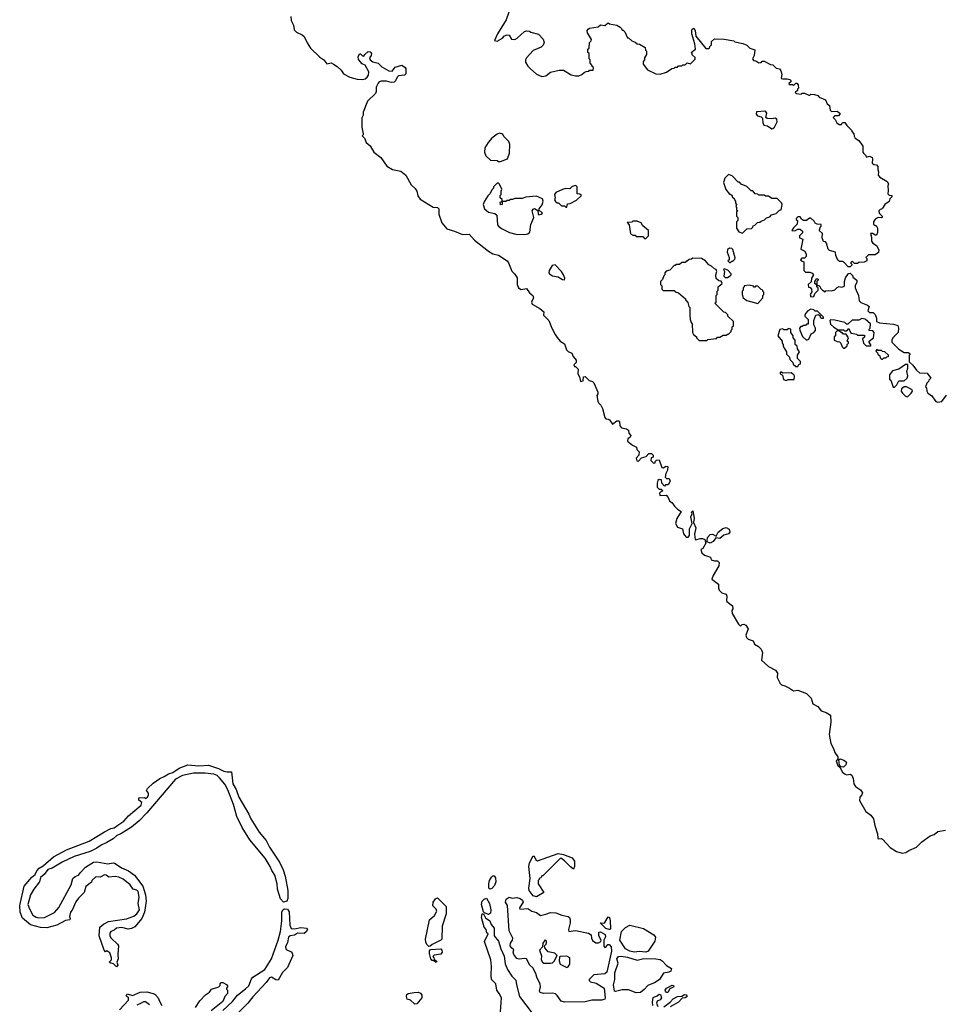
# Model space of a CAD drawing. Extents: x 2239831 to 2395310, y 665973 to 772585.
# Tile 66 of 144: x 2336114 to 2344624, y 678955 to 688026. Entities that reach past the tile are written whole.
import ezdxf

# ---------------------------------------------------------------- set-up
doc = ezdxf.new("R2010")
doc.units = 0

msp = doc.modelspace()

# ---------------------------------------------------------------- linework, layer by layer
at = {"layer": '0CON20XD'}
for points in [[(2340620, 688095), (2340595.9, 688024.1), (2340517.5, 687895), (2340490, 687835), (2340515, 687827.5), (2340562.5, 687855), (2340581.7, 687878.3), (2340605, 687887.5), (2340623, 687883), (2340646.4, 687846.4), (2340675.7, 687844.3), (2340696.7, 687855), (2340765, 687917.5), (2340785, 687922.5), (2340811.7, 687921.7), (2340825, 687912.5), (2340895, 687893.3), (2340937.3, 687847.3), (2340946.2, 687815), (2340937.5, 687792.5), (2340917.7, 687772.3), (2340845, 687742), (2340784.2, 687675), (2340774, 687655), (2340774, 687635), (2340795, 687598.8), (2340817.1, 687577.1)], [(2338613.3, 688055), (2338617, 688017), (2338637.5, 687975), (2338643.9, 687933.9), (2338665, 687912.5), (2338717, 687887), (2338735, 687870), (2338761.7, 687811.7), (2338792.5, 687765), (2338880.7, 687680.7), (2338916.4, 687656.4), (2338945, 687620), (2338985, 687627.5), (2339007, 687617), (2339040, 687595), (2339075, 687560), (2339097, 687527), (2339155, 687496.7), (2339225, 687476.7), (2339275, 687473.8), (2339298.3, 687481.7), (2339315, 687497.5), (2339326.7, 687515), (2339332.5, 687545), (2339296.4, 687606.4), (2339270.7, 687620.7), (2339235, 687660), (2339232.5, 687685), (2339245, 687710), (2339255, 687710), (2339271.7, 687691.7), (2339285, 687690), (2339293.6, 687706.4), (2339326.4, 687733.6), (2339345, 687730), (2339356.2, 687715), (2339353.9, 687696.1), (2339337.5, 687675), (2339342.5, 687655), (2339368.3, 687638.3), (2339416.1, 687626.1), (2339450.8, 687590.8), (2339516.2, 687556.2), (2339545, 687552.5), (2339575, 687590), (2339635, 687607.5), (2339666.4, 687586.4), (2339672.5, 687575), (2339671.7, 687528.3), (2339660, 687515), (2339605, 687510), (2339592.9, 687497.1), (2339577.6, 687462.4), (2339565, 687451.2), (2339538.3, 687448.3), (2339495, 687458.8), (2339445, 687458.8), (2339426.2, 687453.8), (2339417.7, 687442.3), (2339400, 687405), (2339399.2, 687365), (2339392.5, 687345), (2339318, 687275), (2339280, 687175), (2339277.5, 687145), (2339267, 687123), (2339267.5, 687035), (2339280, 686975), (2339280, 686965), (2339270, 686955), (2339290, 686935), (2339307.5, 686895), (2339345, 686862.5), (2339376.1, 686806.1), (2339442.5, 686755), (2339497, 686677), (2339550, 686645), (2339625, 686630), (2339673, 686593), (2339720, 686505), (2339759.5, 686469.5), (2339775, 686447.5), (2339784.1, 686404.1), (2339805, 686373.3), (2339925, 686299.2), (2339965.3, 686295.3), (2339975.6, 686285), (2339976.4, 686273.6), (2339975.5, 686235), (2340003.2, 686153.2), (2340049.5, 686099.5), (2340119.3, 686079.3), (2340195, 686046.7), (2340255, 686048.9), (2340305.7, 685995.7), (2340435, 685893.2), (2340475, 685870.5), (2340525, 685856.7), (2340605, 685803.6), (2340619.1, 685785), (2340648.9, 685708.9), (2340673.8, 685683.8), (2340696.6, 685646.6), (2340698, 685585), (2340708.9, 685555), (2340735, 685540.3), (2340785, 685548.9), (2340810.9, 685510.9), (2340842.1, 685485), (2340847.8, 685465), (2340831.4, 685425), (2340836.8, 685406.8), (2340907.1, 685365), (2340943.8, 685335), (2340940, 685305), (2340990, 685255), (2341016.7, 685185), (2341046.7, 685125), (2341068, 685098)], [(2340817.1, 687577.1), (2340875, 687523.8), (2340925, 687501.2), (2340960.7, 687509.3), (2341005, 687543.3), (2341085, 687562.5), (2341125, 687560), (2341195, 687517.5), (2341235, 687507.5), (2341265, 687507.5), (2341295, 687520), (2341315, 687540), (2341335, 687550), (2341357, 687553), (2341365, 687560), (2341398.3, 687561.7), (2341400, 687585), (2341390, 687595), (2341390, 687605), (2341370, 687625), (2341370, 687655), (2341360, 687665), (2341360, 687715), (2341350, 687725), (2341350, 687755), (2341360, 687765), (2341363, 687817), (2341378.3, 687831.7), (2341382.5, 687845), (2341347.5, 687905), (2341342.5, 687925), (2341350.7, 687939.3), (2341365, 687947.5), (2341445, 687960), (2341465, 687980), (2341507, 687973), (2341535, 687997.5), (2341548.3, 687988.3), (2341617, 687977), (2341647, 687957), (2341660, 687945), (2341665, 687930), (2341675, 687930), (2341690, 687915), (2341715, 687860), (2341725, 687860), (2341755, 687830), (2341785, 687820), (2341803, 687803), (2341825, 687800), (2341878.3, 687768.3), (2341880, 687745), (2341890, 687735), (2341890, 687705), (2341870, 687675), (2341870, 687655), (2341858.3, 687641.7), (2341860, 687615), (2341900, 687565), (2341975, 687527.5), (2342016.4, 687523.6), (2342075, 687542.5), (2342123, 687577), (2342145, 687580), (2342155, 687590), (2342175, 687590), (2342185, 687600), (2342215, 687600), (2342225, 687610), (2342245, 687610), (2342265, 687630), (2342295, 687620), (2342338.3, 687661.7), (2342338.3, 687678.3), (2342311.7, 687701.7), (2342310, 687715), (2342300, 687725), (2342340, 687755), (2342336.2, 687805), (2342308, 687895), (2342306, 687925), (2342311.2, 687938.8), (2342325, 687947.5), (2342336.8, 687926.8), (2342343.9, 687873.9), (2342435, 687760), (2342465, 687760), (2342470, 687765), (2342471.7, 687778.3), (2342490, 687795), (2342490, 687825), (2342515, 687850), (2342605, 687847.5), (2342695, 687830), (2342703, 687823), (2342777, 687807), (2342815, 687790), (2342843, 687763), (2342887, 687747), (2342883, 687697), (2342867.5, 687665), (2342875, 687650), (2342897, 687647), (2342925, 687630), (2342945, 687632.5), (2342955, 687642.5), (2342975, 687643.3), (2343033, 687613), (2343055, 687610), (2343085, 687580), (2343115, 687572.5), (2343128.8, 687555), (2343136.7, 687525), (2343130, 687485), (2343145, 687480), (2343185, 687482.5), (2343210, 687475), (2343220, 687465), (2343220, 687455), (2343201.7, 687438.3), (2343205, 687430), (2343235, 687430), (2343245, 687420), (2343265, 687440), (2343275, 687440), (2343287, 687427), (2343290, 687395), (2343280, 687385), (2343280, 687375), (2343260, 687355), (2343270, 687345), (2343315, 687340), (2343325, 687350), (2343345, 687350), (2343385, 687330), (2343395, 687330), (2343405, 687340), (2343436.4, 687336.4), (2343467, 687327), (2343481.7, 687311.7), (2343538.3, 687288.3), (2343555, 687250), (2343577, 687237), (2343583, 687193), (2343595, 687180), (2343645, 687182.5), (2343670, 687165), (2343670, 687155), (2343658.3, 687141.7), (2343625, 687140), (2343610, 687125), (2343627, 687107), (2343642.5, 687075), (2343665, 687060), (2343685, 687060), (2343695, 687080), (2343718.3, 687078.3), (2343735, 687050), (2343780, 687005), (2343780, 686995), (2343800, 686975), (2343803, 686953), (2343813.6, 686933.6), (2343845, 686912.5), (2343870.7, 686880.7), (2343881.7, 686861.7), (2343882.5, 686805), (2343890, 686795), (2343910, 686775), (2343915, 686760), (2343945, 686770), (2343967.5, 686755), (2343972.5, 686745), (2343970, 686705), (2343985, 686692.5), (2344008.3, 686688.3), (2344020, 686675), (2344020, 686645), (2344027.5, 686625), (2344023, 686593), (2344040, 686575), (2344106.4, 686536.4), (2344120, 686515), (2344112.5, 686495), (2344116.7, 686453.3), (2344111.7, 686421.7), (2344125, 686410), (2344150, 686405), (2344150, 686395), (2344133, 686377), (2344125, 686350), (2344085, 686322.5), (2344065, 686290), (2344055, 686280), (2344041.7, 686278.3), (2344030, 686265), (2344033, 686243), (2344060, 686215), (2344060, 686205), (2344055, 686200), (2344025, 686202.5), (2343995, 686187.5), (2343982.5, 686165), (2343981.7, 686141.7), (2343995, 686130), (2344005, 686130), (2344016.7, 686105), (2344017.5, 686065), (2344008.3, 686041.7), (2343995, 686040), (2343975, 686057.5), (2343952.5, 686057.5), (2343963, 686023), (2343962.5, 685985), (2343975, 685967.5), (2344007.5, 685945), (2344030, 685905), (2344028.3, 685881.7), (2343995, 685860), (2343935, 685860), (2343910, 685835), (2343920, 685825), (2343920, 685805), (2343895, 685792.5), (2343845, 685790), (2343835, 685780), (2343805, 685780), (2343785, 685800), (2343770, 685785), (2343780, 685775), (2343780, 685765), (2343765, 685750), (2343748.3, 685748.3), (2343715, 685787.5), (2343695, 685797.5), (2343668.3, 685798.3), (2343651.7, 685811.7), (2343633, 685853), (2343630, 685885), (2343575, 685900), (2343563, 685913), (2343547, 685967), (2343538.3, 685978.3), (2343521.7, 685981.7), (2343507.5, 686015), (2343510, 686055), (2343480, 686085), (2343487.5, 686092.5), (2343490, 686115), (2343500, 686125), (2343498.3, 686138.3), (2343463, 686143), (2343445, 686152.5), (2343435, 686170), (2343405, 686197.5), (2343393, 686197), (2343365, 686177.5), (2343337, 686177), (2343317, 686187), (2343305, 686210), (2343285, 686210), (2343270, 686195), (2343270, 686185), (2343280, 686175), (2343278.3, 686141.7), (2343245, 686110), (2343230, 686085), (2343255, 686080), (2343283, 686097), (2343305, 686097.5), (2343327, 686077), (2343327.5, 686062.5), (2343300, 686035), (2343300, 686015), (2343330, 686005), (2343313, 685913), (2343350, 685895), (2343360, 685865), (2343360, 685845), (2343345, 685830), (2343321.7, 685828.3), (2343310, 685815), (2343325, 685800), (2343340, 685795), (2343340, 685715), (2343355, 685700), (2343395, 685700), (2343415, 685690), (2343427.5, 685675), (2343410, 685645), (2343408.3, 685611.7), (2343380, 685585), (2343381.7, 685561.7), (2343398.3, 685558.3), (2343410, 685545), (2343411.7, 685518.3), (2343397.5, 685495), (2343403.6, 685473.6), (2343430, 685475), (2343440, 685505), (2343470, 685535), (2343470, 685555), (2343460, 685565), (2343460, 685580), (2343440, 685595), (2343440, 685615), (2343450, 685625), (2343451.7, 685638.3), (2343465, 685640), (2343470, 685635), (2343470, 685625), (2343460, 685615), (2343460, 685580), (2343478.3, 685578.3), (2343490, 685565), (2343491.7, 685551.7), (2343510, 685535), (2343535, 685520), (2343543, 685527), (2343565, 685530), (2343595, 685526.7), (2343623.6, 685536.4), (2343645, 685557.5), (2343665, 685567.5), (2343685, 685563.3), (2343705, 685567.5), (2343712.5, 685575), (2343712.5, 685615), (2343723, 685647), (2343751.7, 685688.3), (2343765, 685690), (2343790, 685665), (2343790, 685655), (2343827, 685627), (2343827.5, 685605), (2343813, 685577), (2343813, 685557), (2343842.5, 685485), (2343850, 685435), (2343865, 685420), (2343925, 685397.5), (2343940, 685385), (2343930, 685345), (2343945, 685330), (2343978.3, 685328.3), (2343995, 685310), (2344007.5, 685275), (2344010, 685245), (2344035, 685232.5), (2344165, 685222.5), (2344205, 685210), (2344212.5, 685185), (2344207.5, 685145), (2344160, 685095), (2344150, 685075), (2344150, 685055), (2344215, 684990), (2344265, 684960), (2344305, 684960), (2344318.3, 684948.3), (2344310, 684935), (2344310, 684875), (2344343, 684843), (2344377, 684797), (2344405, 684772.5), (2344475, 684770), (2344510, 684725), (2344490, 684705), (2344488.3, 684691.7), (2344471.7, 684678.3), (2344460, 684645), (2344470, 684635), (2344473, 684603), (2344482.5, 684585), (2344515, 684562.5), (2344555, 684508.8), (2344575, 684501.2), (2344611.2, 684508.8), (2344655, 684567.5)], [(2343045, 687020), (2343055, 687022.5), (2343067.5, 687035), (2343092.5, 687085), (2343089.3, 687109.3), (2343075, 687120), (2343045, 687113.3), (2343000, 687115), (2342990, 687125), (2342997.5, 687165), (2342985, 687182.5), (2342901.7, 687178.3), (2342900, 687155), (2342911.7, 687141.7), (2342945, 687130), (2342958.3, 687118.3), (2342960, 687075), (2342970, 687055), (2343005, 687047.5), (2343045, 687020)], [(2340545, 686720), (2340607.5, 686745), (2340627.5, 686795), (2340630, 686875), (2340620, 686905), (2340575, 686950), (2340565, 686970), (2340535, 686980), (2340515, 686972.5), (2340465, 686933.3), (2340430, 686895), (2340401.2, 686845), (2340396.7, 686805), (2340410.7, 686770.7), (2340451.7, 686731.7), (2340515, 686730), (2340525, 686720), (2340545, 686720)], [(2342775, 686060), (2342815, 686100), (2342858.3, 686101.7), (2342870, 686115), (2342871.7, 686128.3), (2342888.3, 686131.7), (2342911.7, 686158.3), (2342935, 686160), (2342945, 686170), (2342978.3, 686181.7), (2342995, 686200), (2343025, 686210), (2343041.7, 686228.3), (2343085, 686240), (2343115, 686270), (2343130, 686275), (2343140, 686325), (2343135, 686340), (2343095, 686380), (2343045, 686380), (2343015, 686400), (2342985, 686400), (2342975, 686410), (2342925, 686410), (2342915, 686420), (2342891.7, 686421.7), (2342868.3, 686448.3), (2342855, 686450), (2342815, 686490), (2342761.7, 686511.7), (2342745, 686530), (2342735, 686530), (2342678.3, 686588.3), (2342645, 686600), (2342610, 686565), (2342600, 686525), (2342621.7, 686461.7), (2342655, 686420), (2342665, 686420), (2342680, 686405), (2342680, 686395), (2342698.3, 686378.3), (2342700, 686365), (2342710, 686355), (2342710, 686335), (2342720, 686325), (2342712.5, 686305), (2342720, 686295), (2342720, 686275), (2342730, 686265), (2342720, 686255), (2342720, 686215), (2342730, 686205), (2342730, 686175), (2342720, 686165), (2342720, 686105), (2342741.7, 686071.7), (2342775, 686060)], [(2340765, 686046.2), (2340795, 686052.5), (2340815, 686070), (2340825, 686140), (2340850, 686205), (2340837.5, 686265), (2340845, 686280), (2340857, 686287), (2340888.3, 686268.3), (2340890, 686235), (2340898.3, 686228.3), (2340920, 686235), (2340930, 686245), (2340915, 686260), (2340900, 686265), (2340900, 686285), (2340929.3, 686320.7), (2340937.5, 686355), (2340930, 686375), (2340875, 686400), (2340778.3, 686391.7), (2340745, 686380), (2340675, 686380), (2340655, 686370), (2340635, 686370), (2340625, 686360), (2340605, 686360), (2340595, 686350), (2340560, 686350), (2340560, 686325), (2340545, 686320), (2340540, 686345), (2340560, 686350), (2340558.3, 686368.3), (2340540, 686385), (2340540, 686405), (2340550, 686415), (2340550, 686445), (2340557.5, 686465), (2340535, 686510), (2340525, 686520), (2340515, 686520), (2340480, 686485), (2340480, 686475), (2340465, 686460), (2340450, 686425), (2340427, 686403), (2340397.5, 686355), (2340383.8, 686325), (2340397.5, 686285), (2340433.9, 686253.9), (2340491.7, 686241.7), (2340510, 686225), (2340516.7, 686135), (2340525, 686122.5), (2340553.9, 686103.9), (2340626.1, 686066.1), (2340685, 686051.2), (2340765, 686046.2)], [(2341155, 686300), (2341161.7, 686328.3), (2341185, 686332.5), (2341245, 686362.5), (2341290, 686405), (2341275, 686420), (2341251.7, 686421.7), (2341250, 686485), (2341237, 686497), (2341205, 686490), (2341181.7, 686468.3), (2341145, 686470), (2341115, 686462.5), (2341055, 686432.5), (2341042.5, 686415), (2341047.5, 686385), (2341042.5, 686365), (2341051.7, 686351.7), (2341065, 686340), (2341078.3, 686338.3), (2341105, 686310), (2341135, 686310), (2341145, 686300), (2341155, 686300)], [(2341885, 686010), (2341907.5, 686035), (2341907.5, 686085), (2341857, 686127), (2341840, 686155), (2341805, 686170), (2341765, 686170), (2341755, 686160), (2341711.7, 686158.3), (2341730, 686135), (2341743.6, 686053.6), (2341765, 686040), (2341785, 686040), (2341795, 686030), (2341855, 686030), (2341871.7, 686011.7), (2341885, 686010)], [(2342665, 685790), (2342675, 685800), (2342685, 685800), (2342705, 685820), (2342707, 685833), (2342685, 685907.5), (2342675, 685917.5), (2342655, 685922.5), (2342635, 685910), (2342632.5, 685885), (2342652.5, 685835), (2342650, 685815), (2342640, 685805), (2342655, 685790), (2342665, 685790)], [(2342445, 685070), (2342455, 685080), (2342535, 685090), (2342545, 685100), (2342565, 685100), (2342595, 685120), (2342625, 685120), (2342635, 685130), (2342645, 685130), (2342670, 685155), (2342670, 685165), (2342680, 685175), (2342680, 685195), (2342690, 685205), (2342690, 685245), (2342640, 685295), (2342638.3, 685308.3), (2342618.3, 685328.3), (2342601.7, 685331.7), (2342520, 685415), (2342530, 685425), (2342530, 685485), (2342540, 685495), (2342540, 685525), (2342550, 685535), (2342550, 685565), (2342587.5, 685595), (2342578.3, 685618.3), (2342555, 685620), (2342533, 685643), (2342527.5, 685675), (2342537.5, 685705), (2342530, 685725), (2342515, 685730), (2342490, 685755), (2342465, 685767.5), (2342433, 685803), (2342395, 685827.5), (2342315, 685830), (2342305, 685820), (2342281.7, 685818.3), (2342265, 685800), (2342255, 685800), (2342245, 685790), (2342215, 685790), (2342195, 685770), (2342165, 685770), (2342155, 685760), (2342145, 685760), (2342105, 685720), (2342071.7, 685708.3), (2342060, 685695), (2342060, 685675), (2342050, 685665), (2342038.3, 685631.7), (2342020, 685615), (2342020, 685585), (2342030, 685575), (2342030, 685545), (2342041.7, 685531.7), (2342145, 685530), (2342155, 685520), (2342185, 685510), (2342250, 685455), (2342250, 685445), (2342271.7, 685421.7), (2342280, 685385), (2342290, 685375), (2342287.5, 685305), (2342292.5, 685265), (2342300, 685235), (2342310, 685225), (2342312.5, 685145), (2342322.5, 685125), (2342350, 685105), (2342350, 685095), (2342375, 685070), (2342445, 685070)], [(2341135, 685630), (2341136.7, 685643.3), (2341126, 685675), (2341105, 685706.2), (2341046.6, 685766.6), (2341019.1, 685760.9), (2340992.9, 685715), (2340990.6, 685695), (2340995.8, 685685), (2341025, 685665.6), (2341075, 685656.7), (2341115, 685632.5), (2341135, 685630)], [(2342615, 685650), (2342635, 685652.5), (2342660, 685665), (2342670, 685675), (2342670, 685685), (2342638.3, 685718.3), (2342605, 685730), (2342600, 685725), (2342607.5, 685705), (2342603, 685663), (2342615, 685650)], [(2342915, 685410), (2342960, 685465), (2342960, 685485), (2342970, 685495), (2342970, 685515), (2342960, 685525), (2342960, 685535), (2342945, 685540), (2342915, 685570), (2342895, 685570), (2342885, 685560), (2342875, 685570), (2342835, 685580), (2342790, 685575), (2342790, 685565), (2342780, 685555), (2342780, 685535), (2342770, 685525), (2342770, 685495), (2342780, 685465), (2342815, 685440), (2342915, 685410)], [(2343365, 685072.5), (2343385, 685082.5), (2343407, 685133), (2343430, 685145), (2343446.4, 685163.6), (2343447.5, 685185), (2343430, 685215), (2343430, 685255), (2343450, 685305), (2343475, 685310), (2343488.3, 685298.3), (2343490, 685285), (2343500, 685275), (2343520, 685275), (2343520, 685285), (2343465, 685340), (2343445, 685340), (2343431.7, 685351.7), (2343405, 685360), (2343377, 685343), (2343355, 685320), (2343350, 685305), (2343350, 685295), (2343380, 685265), (2343378.3, 685221.7), (2343365, 685220), (2343355, 685210), (2343335, 685210), (2343325, 685200), (2343311.7, 685198.3), (2343300, 685185), (2343302.5, 685165), (2343326.4, 685106.4), (2343365, 685072.5)], [(2343955, 685020), (2343960, 685025), (2343940, 685055), (2343942.5, 685065), (2343982.5, 685095), (2343987.5, 685145), (2343975, 685160), (2343941.7, 685161.7), (2343940, 685175), (2343950, 685185), (2343952.5, 685225), (2343905, 685267.5), (2343875, 685272.5), (2343845, 685257.5), (2343785, 685257.5), (2343745, 685220), (2343731.7, 685221.7), (2343717, 685237), (2343625, 685257.5), (2343585, 685260), (2343580, 685255), (2343585, 685220), (2343615, 685192.5), (2343655, 685170), (2343705, 685170), (2343715, 685160), (2343735, 685160), (2343755, 685180), (2343770, 685145), (2343778.3, 685138.3), (2343825, 685130), (2343835, 685120), (2343898.3, 685118.3), (2343898.3, 685101.7), (2343880, 685085), (2343890, 685045), (2343915, 685022.5), (2343955, 685020)], [(2343285, 684830), (2343291.7, 684848.3), (2343310, 684855), (2343308.3, 684878.3), (2343280, 684905), (2343280, 684935), (2343300, 684965), (2343280, 684995), (2343278.3, 685018.3), (2343260, 685035), (2343260, 685075), (2343240, 685095), (2343240, 685115), (2343220, 685145), (2343220, 685175), (2343195, 685180), (2343185, 685170), (2343155, 685170), (2343145, 685177.5), (2343118.3, 685171.7), (2343100, 685115), (2343140, 685065), (2343140, 685045), (2343150, 685035), (2343150, 685015), (2343180, 684965), (2343180, 684945), (2343208.3, 684918.3), (2343210, 684895), (2343238.3, 684868.3), (2343241.7, 684851.7), (2343265, 684830), (2343285, 684830)], [(2343715, 685000), (2343738.3, 685021.7), (2343740, 685035), (2343750, 685045), (2343750, 685055), (2343740, 685065), (2343750, 685095), (2343728.3, 685128.3), (2343705, 685130), (2343695, 685140), (2343685, 685140), (2343665, 685160), (2343645, 685160), (2343630, 685145), (2343630, 685115), (2343620, 685105), (2343620, 685075), (2343645, 685060), (2343668.3, 685058.3), (2343680, 685045), (2343691.7, 685011.7), (2343705, 685000), (2343715, 685000)], [(2341068, 685098), (2341093.6, 685063.6), (2341135, 685040), (2341153.9, 684983.9), (2341169.3, 684969.3), (2341203, 684953), (2341213.9, 684923.9), (2341240.7, 684890.7), (2341242.5, 684867.5), (2341220, 684845), (2341225, 684830), (2341235, 684830), (2341260, 684805), (2341257.5, 684765), (2341272.5, 684735), (2341281.7, 684691.7), (2341305, 684700), (2341310, 684735), (2341325, 684740), (2341360.7, 684700.7), (2341391.7, 684691.7), (2341405, 684680), (2341442.5, 684595), (2341441.7, 684578.3), (2341432.5, 684565), (2341440.7, 684510.7), (2341447.5, 684495), (2341470, 684475), (2341483.3, 684445), (2341505, 684360), (2341515, 684350), (2341537, 684347), (2341548.3, 684338.3), (2341575, 684300), (2341615, 684330), (2341635, 684330), (2341640, 684325), (2341642.5, 684285), (2341660, 684265), (2341706.4, 684256.4), (2341722.5, 684245), (2341728.3, 684218.3), (2341746.7, 684195), (2341739.3, 684180.7), (2341717.5, 684165), (2341713.3, 684143.3), (2341760, 684105), (2341798.3, 684088.3), (2341800, 684065), (2341822.5, 684045), (2341817.5, 684015), (2341793, 683987), (2341801.7, 683961.7), (2341815, 683960), (2341845, 683990), (2341887.5, 684002.5), (2341911.7, 684028.3), (2341935, 684030), (2341950, 684015), (2341950, 683995), (2341931.7, 683988.3), (2341930, 683965), (2341955, 683940), (2341970, 683945), (2341970, 683955), (2341981.7, 683968.3), (2342005, 683970), (2342030, 683900), (2342045, 683897.5), (2342068.3, 683911.7), (2342085, 683910), (2342082.5, 683875), (2342067.5, 683845), (2342062.5, 683812.5), (2342075, 683800), (2342098.3, 683798.3), (2342107.5, 683775), (2342088.3, 683741.7), (2342065, 683740), (2342055, 683730), (2342030, 683755), (2342028.3, 683788.3), (2342005, 683790), (2341995, 683780), (2341987.5, 683755), (2341988.3, 683718.3), (2342005, 683700), (2342025, 683700), (2342038.3, 683688.3), (2342035, 683680), (2342025, 683680), (2342010, 683665), (2342013.6, 683643.6), (2342070, 683645), (2342090, 683625), (2342102.5, 683595), (2342125.9, 683575.9), (2342146.7, 683545), (2342175, 683517.5), (2342210, 683495), (2342169.3, 683430.7), (2342156.7, 683385), (2342175, 683352.5), (2342220, 683335), (2342230.5, 683290.5), (2342255, 683260), (2342275, 683258.8), (2342285.5, 683275), (2342286.9, 683335), (2342310, 683385), (2342297.5, 683445), (2342310, 683475), (2342305, 683490), (2342315, 683500), (2342330, 683435), (2342322.5, 683395), (2342343.3, 683345), (2342333.3, 683285), (2342338.8, 683238.8), (2342345, 683233.3), (2342385, 683245.8), (2342405, 683245.8), (2342426.2, 683236.2), (2342437.5, 683205), (2342410, 683155), (2342390, 683145), (2342400, 683115), (2342425, 683092.5), (2342480, 683075), (2342485, 683050), (2342515, 683040), (2342545, 683040), (2342560, 683025), (2342556.7, 682995), (2342503, 682907), (2342493, 682873), (2342552.5, 682825), (2342551.7, 682791.7), (2342560.5, 682770.5), (2342585, 682747.5), (2342623, 682733), (2342630, 682715), (2342626.4, 682676.4), (2342631.2, 682665), (2342683.3, 682625), (2342685, 682600), (2342677, 682583), (2342680, 682555), (2342737, 682457), (2342755, 682440), (2342770, 682455), (2342785, 682457.5), (2342805, 682447.5), (2342827.5, 682415), (2342803.9, 682356.1), (2342810, 682335), (2342825, 682320), (2342872.5, 682305), (2342883.6, 682273.6), (2342920.5, 682250.5), (2342945.6, 682225.6), (2342957.5, 682195), (2342948, 682125), (2343015, 682068), (2343076.7, 682035), (2343097.5, 682005), (2343092.5, 681965), (2343120.7, 681910.7), (2343135, 681897.5), (2343165, 681890), (2343208.3, 681868.3), (2343245, 681842.5), (2343285, 681850), (2343365, 681820), (2343406.2, 681775), (2343423.6, 681723.6), (2343469.5, 681699.5), (2343499.3, 681659.3), (2343545, 681644), (2343585, 681618.8), (2343586.7, 681555), (2343571.7, 681441.7), (2343589.5, 681359.5), (2343613.3, 681313.3), (2343625.7, 681275), (2343651.2, 681235), (2343652.5, 681217.5), (2343637.5, 681195), (2343653.3, 681155), (2343670, 681140), (2343696.7, 681095), (2343720, 681075), (2343735, 681070.8), (2343765, 681076), (2343780, 681065), (2343793.3, 681035), (2343799.2, 680985), (2343815, 680962), (2343861.2, 680931.2), (2343881.2, 680905), (2343874.1, 680885.9), (2343854.2, 680865), (2343853.6, 680833.6), (2343911.2, 680731.2), (2343957.6, 680697.6), (2343981.4, 680665), (2343992.1, 680602.1), (2344016.7, 680525), (2344020, 680485), (2344025, 680480), (2344055, 680482.5), (2344065, 680477.5), (2344135, 680400), (2344192.3, 680362.3), (2344245, 680346.7), (2344280, 680355), (2344306.4, 680373.6), (2344376.1, 680403.9), (2344425, 680453.3), (2344503.9, 680506.1), (2344540.7, 680519.3), (2344573.9, 680546.1), (2344645, 680560)], [(2344065, 684900), (2344075, 684910), (2344095, 684910), (2344105, 684920), (2344118.3, 684921.7), (2344120, 684935), (2344087, 684967), (2344065, 684970), (2344055, 684980), (2344025, 684980), (2344011.7, 684988.3), (2344001.7, 684971.7), (2344018.3, 684958.3), (2344020, 684945), (2344038.3, 684928.3), (2344041.7, 684911.7), (2344055, 684900), (2344065, 684900)], [(2344175, 684640), (2344197, 684663), (2344215, 684700), (2344265, 684700), (2344290, 684725), (2344297.5, 684745), (2344287.5, 684785), (2344297.5, 684815), (2344298.3, 684848.3), (2344275, 684850), (2344213.6, 684806.4), (2344155, 684790), (2344130, 684755), (2344130, 684715), (2344140, 684705), (2344161.7, 684641.7), (2344175, 684640)], [(2343175, 684702.5), (2343195, 684710), (2343250, 684710), (2343253, 684743), (2343247.5, 684755), (2343221.7, 684771.7), (2343145, 684770), (2343135, 684780), (2343125, 684780), (2343120, 684775), (2343122.5, 684765), (2343142.5, 684752.5), (2343150.8, 684710.8), (2343175, 684702.5)], [(2344295, 684552.5), (2344327.5, 684585), (2344340, 684605), (2344337.5, 684615), (2344285, 684642.5), (2344265, 684642.5), (2344240, 684625), (2344237.5, 684605), (2344247.5, 684585), (2344275, 684557.5), (2344295, 684552.5)], [(2342475, 683204), (2342450, 683215), (2342447.5, 683225), (2342451.2, 683255), (2342475, 683282.2), (2342497.5, 683287.5), (2342531.7, 683268.3), (2342550.8, 683305), (2342592.5, 683337.5), (2342625, 683347.6), (2342651.1, 683331.1), (2342657.8, 683305), (2342645, 683288.5), (2342601.5, 683278.5), (2342565, 683245.7), (2342528.3, 683251.7), (2342505, 683220), (2342475, 683204)], [(2343705, 681141.2), (2343682.5, 681142.5), (2343668.3, 681158.3), (2343662.5, 681207.5), (2343673.3, 681216.7), (2343707.5, 681205), (2343732.5, 681185), (2343727, 681163), (2343705, 681141.2)], [(2337005, 679300), (2336977.5, 679327.5), (2336953, 679333), (2336940, 679345), (2336960, 679365), (2336960, 679385), (2336945, 679430), (2336917, 679447), (2336905, 679440), (2336893, 679453), (2336847.5, 679585), (2336854, 679665), (2336886, 679694), (2336932.7, 679717.3), (2337097.1, 679742.9), (2337165, 679766.2), (2337195, 679790), (2337216.7, 679825), (2337206.7, 679885), (2337216.4, 679943.6), (2337206.2, 679995), (2337195, 680007.5), (2337160, 680015), (2337132.5, 680055), (2337068.3, 680108.3), (2337026.4, 680126.4), (2336995, 680133.3), (2336937, 680127), (2336910, 680145), (2336895, 680147.5), (2336855, 680127.5), (2336815, 680130), (2336780, 680095), (2336775, 680080), (2336725, 680040), (2336707.5, 679985), (2336655, 679932.5), (2336630.8, 679899.2), (2336597, 679823), (2336583.3, 679805), (2336572.5, 679765), (2336580, 679745), (2336577.5, 679735), (2336535, 679726.7), (2336496.7, 679705), (2336456.7, 679685), (2336365, 679661.1), (2336305, 679661.9), (2336215, 679687.5), (2336140.3, 679750.3), (2336119.4, 679805), (2336114.3, 679865), (2336155.8, 680044.2), (2336225, 680128), (2336257.7, 680152.3), (2336272, 680185), (2336295, 680209.2), (2336329.1, 680230.9), (2336426.4, 680313.6), (2336545, 680378.6), (2336755, 680458), (2336895, 680543.8), (2336954.2, 680575.8), (2336985, 680582), (2337018.8, 680605), (2337075, 680643.8), (2337118.3, 680691.7), (2337235, 680790), (2337240, 680815), (2337212.5, 680835), (2337211.7, 680858.3), (2337265, 680860), (2337275, 680850), (2337292.5, 680865), (2337302.5, 680885), (2337301.7, 680901.7), (2337282.5, 680925), (2337293.3, 680945), (2337345, 680993.3), (2337404.3, 681035.7), (2337447, 681053), (2337485, 681077.5), (2337525, 681091.2), (2337585, 681130), (2337665, 681160), (2337765, 681152.2), (2337855, 681157.5), (2337945, 681129.2), (2337995, 681103.8), (2338025, 681096.2), (2338065, 681097.5), (2338076.9, 680985), (2338108.1, 680935), (2338134.5, 680864.5), (2338225, 680707.5), (2338243.1, 680663.1), (2338320.7, 680540.7), (2338385, 680463.8), (2338414.5, 680404.5), (2338509.4, 680265), (2338540.8, 680195), (2338561.4, 680135), (2338584.5, 680004.5), (2338585, 679930), (2338574.3, 679905), (2338544, 679895), (2338516.1, 679926.1), (2338489.4, 680015), (2338486.7, 680065), (2338466.5, 680145), (2338437.2, 680187.2), (2338421.4, 680225), (2338375, 680302), (2338235, 680470.8), (2338165.6, 680585), (2338114.5, 680684.5), (2338084.3, 680795), (2338031.7, 680931.7), (2338005, 680982), (2337955, 681042), (2337932.6, 681062.6), (2337904.2, 681075.8), (2337824.2, 681085.8), (2337715, 681086), (2337615, 681063.8), (2337550.9, 681029.1), (2337285, 680719.2), (2337215, 680647.1), (2337145, 680588.1), (2337045, 680525.8), (2337009.8, 680510.2), (2336975, 680480.8), (2336916.7, 680445), (2336865, 680422), (2336825, 680394), (2336765, 680363.8), (2336615, 680318), (2336505, 680266.2), (2336415, 680210), (2336374.2, 680195.8), (2336340, 680150), (2336306.7, 680125), (2336296.1, 680083.9), (2336243.3, 680015), (2336213.8, 679965), (2336190, 679875), (2336203.8, 679835), (2336235.7, 679775.7), (2336265, 679758.8), (2336291.7, 679751.7), (2336343.6, 679753.6), (2336435, 679800), (2336475, 679846.7), (2336590, 680055), (2336604.2, 680115.8), (2336625, 680133.3), (2336655, 680146.2), (2336675, 680168.8), (2336720.9, 680219.1), (2336794.4, 680265.6), (2336825, 680267.1), (2336925, 680249.2), (2336975, 680259.4), (2336995, 680252.5), (2337051.7, 680211.7), (2337116, 680185), (2337172, 680145), (2337247.5, 680045), (2337272.5, 679965), (2337280, 679905), (2337263.8, 679805), (2337238.6, 679745), (2337175, 679670), (2337145, 679652.5), (2337115, 679647.5), (2337055, 679662.5), (2337005, 679656.7), (2336985, 679637.5), (2336954, 679626), (2336945, 679610), (2336946, 679585), (2336955.9, 679565.9), (2337015, 679510), (2337023.3, 679495), (2337017.5, 679415), (2337022.5, 679375), (2337010, 679345), (2337020, 679315), (2337005, 679300)], [(2340875, 679944.4), (2340844, 679955), (2340809.2, 680005), (2340804.5, 680024.5), (2340818, 680115), (2340805.6, 680225), (2340812.5, 680257.5), (2340845, 680322.5), (2340855, 680320), (2340870, 680285), (2340885, 680276.2), (2341075, 680345.8), (2341125, 680336), (2341205, 680303.3), (2341225.6, 680275), (2341226.4, 680223.6), (2341218.3, 680201.7), (2341190.5, 680220.5), (2341135, 680277.5), (2341105, 680300), (2341095, 680300), (2340935, 680140), (2340925, 680140), (2340915, 680120), (2340900, 680115), (2340900, 680105), (2340890, 680095), (2340892.5, 680065), (2340942.5, 679985), (2340875, 679944.4)], [(2340445, 680017.5), (2340436.4, 680026.4), (2340436.2, 680065), (2340443.8, 680095), (2340462.7, 680127.3), (2340475, 680137.5), (2340485, 680137.5), (2340499.2, 680119.2), (2340502, 680085), (2340489.7, 680050.3), (2340465, 680023.8), (2340445, 680017.5)], [(2339885, 679487.5), (2339865, 679506.7), (2339855, 679527.5), (2339853.9, 679555), (2339890, 679735), (2339937.5, 679775), (2339956.4, 679813.6), (2339950.7, 679830.7), (2339921.2, 679861.2), (2339925, 679897.5), (2339945, 679926.7), (2339965, 679936.7), (2340043.8, 679855), (2340045, 679790), (2340007.5, 679675), (2340005, 679556.7), (2339995, 679546.2), (2339915, 679507.5), (2339895, 679490), (2339885, 679487.5)], [(2340435, 679782.5), (2340397.5, 679797.5), (2340387.5, 679807.5), (2340370, 679875), (2340376, 679905), (2340395, 679923.8), (2340415, 679932.5), (2340443.9, 679883.9), (2340456.2, 679825), (2340453.6, 679796.4), (2340435, 679782.5)], [(2341135, 678974.7), (2341102.5, 678985), (2341067.1, 679037.1), (2341050.7, 679050.7), (2341022.6, 679057.4), (2340940, 679055), (2340908.8, 679065), (2340902.9, 679075), (2340914.4, 679115), (2340911.3, 679141.3), (2340880.5, 679205), (2340870.4, 679240.4), (2340841.8, 679291.8), (2340815, 679316), (2340782.9, 679372.9), (2340765, 679377.8), (2340715, 679370.6), (2340695, 679378), (2340667.1, 679415), (2340662.5, 679435), (2340667, 679457), (2340645, 679476.2), (2340634.4, 679495), (2340635, 679517.5), (2340653.6, 679546.4), (2340656.7, 679565), (2340622.8, 679632.8), (2340607.5, 679865), (2340590, 679895), (2340596.7, 679925), (2340625, 679943.3), (2340652, 679932), (2340695, 679938.1), (2340725, 679930.6), (2340745.8, 679915), (2340753.8, 679895), (2340720, 679845), (2340723, 679833), (2340795, 679836.7), (2340832, 679812), (2340875, 679802.5), (2340913.9, 679773.9), (2340963, 679787), (2341005, 679801.2), (2341055, 679798.7), (2341108, 679778), (2341168.8, 679765), (2341180, 679755), (2341185.6, 679735), (2341185.6, 679705), (2341170, 679645), (2341175, 679627.5), (2341235, 679634.5), (2341355, 679611.8), (2341378.6, 679595), (2341382, 679565), (2341392.7, 679542.7), (2341421.8, 679521.8), (2341447.2, 679522.8), (2341468.8, 679535), (2341471.2, 679545), (2341451.1, 679585), (2341450.3, 679619.7), (2341465, 679622.5), (2341508.2, 679598.2), (2341512, 679578), (2341496, 679545), (2341495, 679492.5), (2341505, 679478.8), (2341515, 679481.2), (2341533.1, 679506.9), (2341545, 679507.5), (2341562.7, 679485), (2341568.2, 679445), (2341525, 679250), (2341505, 679236.2), (2341405, 679226.7), (2341362.5, 679185), (2341362.5, 679175), (2341375, 679163.3), (2341425, 679150), (2341499.4, 679105), (2341509.1, 679015), (2341505, 679004.3), (2341477.4, 678992.6), (2341387.1, 678992.9), (2341325, 678978.8), (2341135, 678974.7)], [(2337985, 678898), (2338075, 678982), (2338121.1, 679038.9), (2338195, 679097.1), (2338224.2, 679125), (2338250.5, 679189.5), (2338262.5, 679205), (2338374.2, 679275), (2338433.3, 679375), (2338495.6, 679545), (2338517.3, 679625), (2338528.5, 679725), (2338530, 679805), (2338539.6, 679825), (2338555, 679834.1), (2338582, 679832), (2338596.1, 679806.1), (2338603.2, 679683.2), (2338614.1, 679654.1), (2338645, 679650), (2338705, 679662), (2338755.4, 679655.4), (2338765.6, 679645), (2338755, 679624.2), (2338735, 679608.8), (2338675, 679610), (2338646.4, 679593.6), (2338605, 679586.7), (2338592, 679575), (2338581.2, 679525), (2338564.2, 679485), (2338565, 679470), (2338570.8, 679460.8), (2338615, 679440), (2338625, 679428), (2338631.1, 679405), (2338582, 679295), (2338535, 679248.8), (2338495, 679179.2), (2338475, 679180.6), (2338435, 679206), (2338415, 679200), (2338385, 679157.1), (2338262.9, 679025), (2338217.5, 678965), (2338090.7, 678839.3)], [(2340544.4, 678885), (2340553.1, 679015), (2340532.5, 679055), (2340510.8, 679085), (2340500, 679145), (2340462.5, 679185), (2340458.1, 679225), (2340462.9, 679305), (2340454.3, 679364.3), (2340396.2, 679535), (2340430, 679605), (2340420, 679615), (2340413.6, 679643.6), (2340393.3, 679665), (2340368.8, 679755), (2340375, 679787.5), (2340388.3, 679788.3), (2340405, 679752.5), (2340447.5, 679725), (2340459.3, 679689.3), (2340487.3, 679657.3), (2340487.5, 679585), (2340527.3, 679537.3), (2340546.2, 679465), (2340578.3, 679398.3), (2340588.9, 679328.9), (2340610, 679275), (2340649.2, 679215), (2340686.6, 679176.6), (2340691.1, 679135), (2340718.3, 679028.3), (2340835, 678873.8)], [(2341545, 679643.3), (2341515, 679654.4), (2341463.8, 679705), (2341495, 679703.3), (2341505, 679708.8), (2341535, 679760), (2341547.5, 679755), (2341556.1, 679725), (2341556.6, 679653.4), (2341554.1, 679645.9), (2341545, 679643.3)], [(2341775, 679434.5), (2341735, 679443.5), (2341696, 679465), (2341644.6, 679545), (2341660, 679625), (2341695, 679662), (2341735, 679685.4), (2341863.3, 679655), (2341955.9, 679595.9), (2341972.5, 679575), (2341965, 679536.2), (2341905.6, 679444.4), (2341885, 679436.7), (2341825, 679442.5), (2341775, 679434.5)], [(2341005, 679333.8), (2341025, 679338.8), (2341038.5, 679351.5), (2341067.5, 679405), (2341045, 679426.2), (2340985, 679440), (2340952.5, 679475), (2340950, 679495), (2340965, 679510), (2340967.5, 679525), (2340966.7, 679536.7), (2340955, 679550), (2340935, 679520), (2340930, 679485), (2340903.3, 679455), (2340921.7, 679401.7), (2340920, 679365), (2340930, 679345), (2340945, 679334), (2341005, 679333.8)], [(2339955, 679342.5), (2339945, 679342.5), (2339928.3, 679358.3), (2339915, 679360), (2339902.5, 679375), (2339891.2, 679425), (2339891.7, 679448.3), (2339898.3, 679461.7), (2339993.9, 679466.1), (2340003.8, 679455), (2340005.5, 679435), (2339995, 679417.5), (2339933, 679407), (2339920, 679395), (2339930, 679385), (2339931.7, 679371.7), (2339958.3, 679348.3), (2339955, 679342.5)], [(2341155, 679294), (2341167.9, 679302.1), (2341182.5, 679325), (2341182.7, 679382.7), (2341155, 679398.8), (2341093, 679397), (2341087.5, 679392.5), (2341086, 679355), (2341093.3, 679325), (2341155, 679294)], [(2341795, 679060.9), (2341725, 679090), (2341665, 679089.2), (2341605, 679073.3), (2341595, 679077.5), (2341586.2, 679135), (2341598.6, 679185), (2341597.3, 679245), (2341627.5, 679335), (2341617.8, 679375), (2341632, 679395), (2341655, 679398), (2341715, 679390.4), (2341805, 679361.9), (2341865, 679376.7), (2341975, 679374.4), (2342015, 679367.5), (2342035, 679355.7), (2342074.4, 679314.4), (2342118.6, 679285), (2342115, 679261.2), (2342095, 679250.8), (2342046.4, 679243.6), (2342008.8, 679185), (2341968, 679155), (2341902.4, 679127.6), (2341869.5, 679090.5), (2341835, 679064.6), (2341795, 679060.9)], [(2337735.6, 678925), (2337775, 678988), (2337825, 679043.8), (2337863, 679067), (2337882.5, 679095), (2337950, 679115), (2337961.7, 679128.3), (2337962.5, 679145), (2337970, 679155), (2337985, 679157.5), (2338019.3, 679139.3), (2338030, 679125), (2338030, 679115), (2338020, 679105), (2338020, 679095), (2338030, 679085), (2338027.5, 679055), (2338003.8, 679026.2), (2337985, 678980), (2337877.5, 678895)], [(2342075, 679063.1), (2342063.8, 679075), (2342063, 679087), (2342074.5, 679105), (2342125, 679133.1), (2342139.6, 679129.6), (2342141.4, 679115), (2342105, 679098), (2342085, 679064.2), (2342075, 679063.1)], [(2337034.3, 678905), (2337115.4, 678994.6), (2337116.2, 679015), (2337094, 679035), (2337105, 679053.3), (2337155, 679037.1), (2337225, 679066.2), (2337285, 679071.2), (2337345, 679055.4), (2337361.9, 679045), (2337390.9, 679015), (2337403.5, 678985), (2337425.3, 678945)], [(2339755, 678957.5), (2339715, 678992.5), (2339683.6, 679003.6), (2339677, 679027), (2339680, 679045), (2339694.6, 679055.4), (2339750, 679065), (2339786.6, 679066.6), (2339807.7, 679057.7), (2339818.4, 679038.4), (2339818.5, 679015), (2339775, 678961.2), (2339755, 678957.5)], [(2341948.6, 678945), (2341944.4, 678975), (2341952.4, 679017.6), (2341987, 679033), (2342005, 679049.2), (2342020, 679045), (2342026.9, 679015), (2342015, 678996.9), (2341989.2, 678985), (2341981.4, 678965), (2341995, 678936)], [(2342048.9, 678931.1), (2342106.2, 678975), (2342135, 679006), (2342175, 679028), (2342215, 679030), (2342240, 679045), (2342255, 679043.8), (2342262, 679035), (2342260, 679025), (2342245, 679014.3), (2342219.3, 679010.7), (2342184, 678975), (2342108.3, 678931.7)], [(2337311.8, 678951.8), (2337275, 678978.2), (2337255, 678978.2), (2337235, 678967.3), (2337193.5, 678946.5)]]:
    msp.add_lwpolyline(points, dxfattribs=at)

doc.saveas('drawing.dxf')
